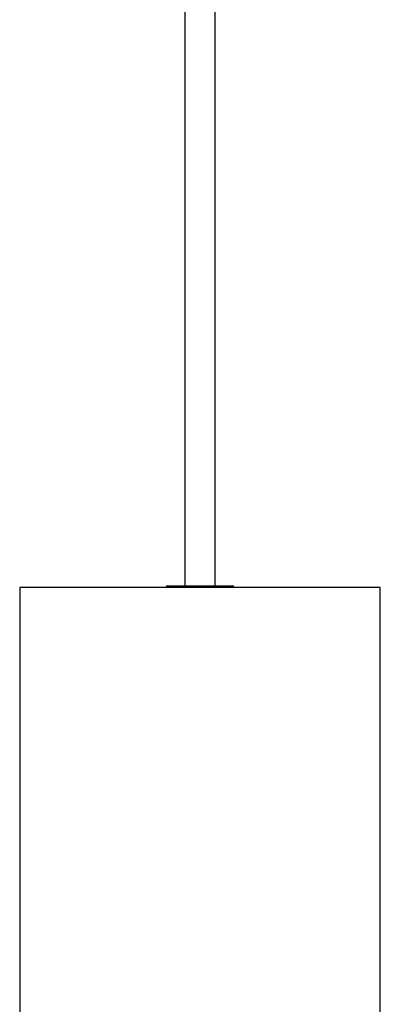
# Model space of a CAD drawing. Header units: millimetres. Extents: x 81 to 118, y 86 to 195.
# Tile 5 of 13: x 87.44 to 90.59, y 107.47 to 116.06. Entities that reach past the tile are written whole.
import ezdxf

# ---------------------------------------------------------------- set-up
doc = ezdxf.new("R2010")
doc.units = ezdxf.units.MM

msp = doc.modelspace()

# ---------------------------------------------------------------- linework, layer by layer
at = {"color": 7, "linetype": 'Continuous', "lineweight": 25}
for p, q in [((88.87785, 160.907), (88.87785, 111.12019)), ((89.14285, 111.12019), (89.14285, 160.907)), ((88.72785, 111.12019), (89.23244, 111.12019)), ((89.23244, 111.12019), (89.29285, 111.12019)), ((87.43535, 111.10519), (87.43535, 107.10519)), ((87.50667, 111.10519), (87.43535, 111.10519)), ((90.58535, 111.10519), (87.50667, 111.10519)), ((90.58535, 107.10519), (90.58535, 111.10519))]:
    msp.add_line(p, q, dxfattribs=at)
for centre, start, end in [((88.72785, 111.10519), 90, 180), ((89.29285, 111.10519), 0, 90)]:
    msp.add_arc(centre, 0.015, start, end, dxfattribs=at)

doc.saveas('drawing.dxf')
